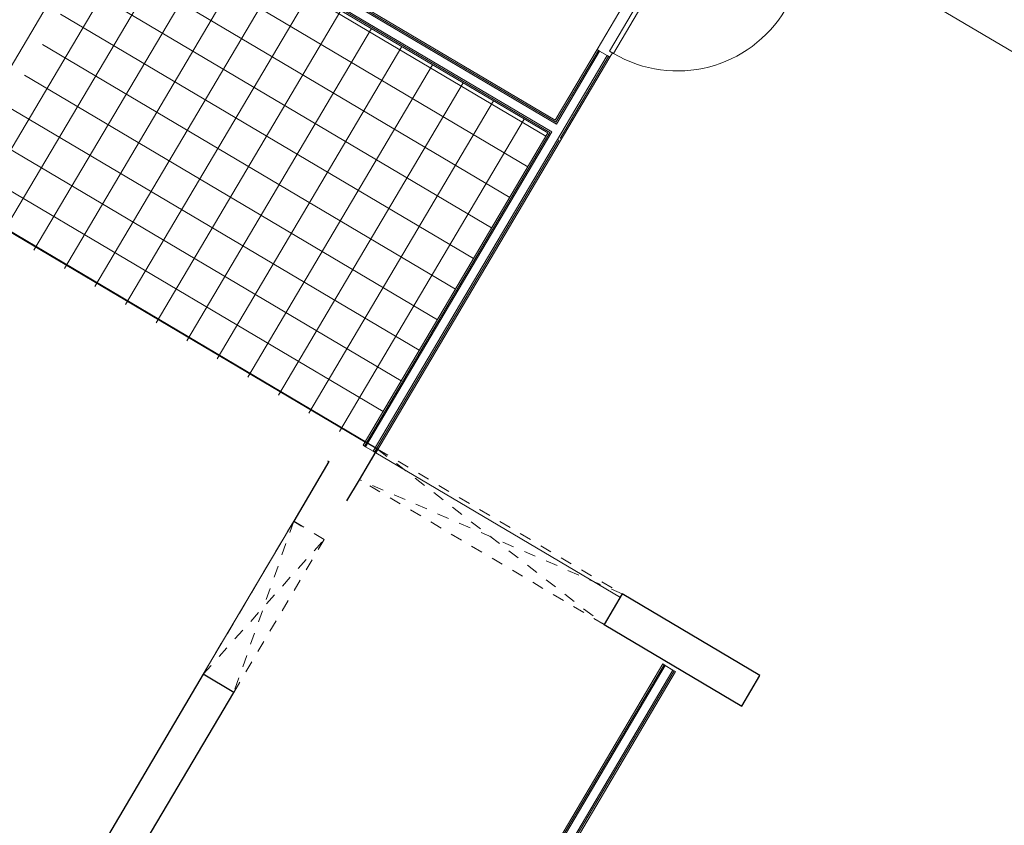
# Model space of a CAD drawing. Header units: metres. Extents: x 90929.1 to 91021.7, y 464820.1 to 464912.3.
# Tile 36 of 63: x 90981.6 to 90989.9, y 464892.5 to 464899.3. Entities that reach past the tile are written whole.
import ezdxf

# ---------------------------------------------------------------- set-up
doc = ezdxf.new("R2010")
doc.units = ezdxf.units.M
doc.linetypes.add('Hidden_2_', pattern=[6.75, 4.5, -2.25])
for name, color, linetype, lineweight in [('A-DETL-MBND', 5, 'Continuous', 9), ('A-DOOR', 31, 'Continuous', 9), ('A-FLOR', 192, 'Continuous', 9), ('A-FLOR-PATT', 8, 'Continuous', 9), ('A-GENM', 13, 'Continuous', 9), ('A-WALL', 113, 'Continuous', 9), ('A-WALL-FNSH', 113, 'Continuous', 9)]:
    doc.layers.add(name, color=color, linetype=linetype, lineweight=lineweight)

# ---------------------------------------------------------------- blocks, each defined once
blk = doc.blocks.new('32_D - hout - rechtsdraaiend 90_-11732999-Situatie Nieuw')
at = {"layer": 'A-GENM'}
for p, q in [((-530, 1057), (-530, -3)), ((530, -3), (-530, -3)), ((-530, -3), (-530, -43)), ((-530, -43), (530, -43)), ((530, -43), (530, -3))]:
    blk.add_line(p, q, dxfattribs=at)
blk.add_arc((-530, -3), 1060, 360, 90, dxfattribs=at)
blk = doc.blocks.new('31_D_sectionaal deur - 31_D_sectionaal deur-10493650-Situatie Nieuw')
at = {"layer": 'A-DOOR'}
for p, q in [((-1733.5, -131.7), (-1755.6, -131.7)), ((-1755.6, -604.7), (-1755.6, -131.7)), ((-1755.6, -131.7), (-1733.5, -131.7)), ((-1733.5, -133.7), (-1755.5, -133.7)), ((-1733.5, -604.7), (-1733.5, -131.7)), ((-1733.5, -133.7), (-1733.5, -139.5)), ((1724.2, -91), (-1724.2, -91)), ((-1724.2, -91), (-1724.2, -131.4)), ((-1724.2, -131.4), (1724.2, -131.4)), ((1724.2, -131.4), (1724.2, -91)), ((1755.6, -131.7), (1733.5, -131.7)), ((1733.5, -131.7), (1755.6, -131.7)), ((1733.5, -131.7), (1733.5, -604.7)), ((1733.5, -139.5), (1733.5, -133.7)), ((1755.5, -133.7), (1733.5, -133.7)), ((1755.6, -131.7), (1755.6, -604.7)), ((-1759.5, -604.7), (-1759.5, -167.3)), ((-1757.5, -167.2), (-1757.5, -604.7)), ((1757.5, -604.7), (1757.5, -167.2)), ((1759.5, -167.3), (1759.5, -604.7)), ((-1759.5, -604.7), (-1759.5, -754.7)), ((-1759.5, -754.7), (-1759.5, -604.7)), ((-1755.6, -754.7), (-1755.6, -604.7)), ((-1733.5, -604.7), (-1733.5, -754.7)), ((1733.5, -754.7), (1733.5, -604.7)), ((1755.6, -604.7), (1755.6, -754.7)), ((1759.5, -754.7), (1759.5, -604.7)), ((1759.5, -604.7), (1759.5, -754.7)), ((-1755.6, -754.7), (-1759.5, -754.7)), ((-1759.5, -754.7), (-1757.2, -754.7)), ((-1733.5, -754.7), (-1755.6, -754.7)), ((1755.6, -754.7), (1733.5, -754.7)), ((1759.5, -754.7), (1755.6, -754.7)), ((1757.2, -754.7), (1759.5, -754.7))]:
    blk.add_line(p, q, dxfattribs=at)
at = {"layer": 'A-DOOR', "flags": 128}
for points in [[(-1759.5, -135.6), (-1759.5, -136), (-1759.5, -137.1), (-1759.5, -139), (-1759.5, -141.6), (-1759.5, -145), (-1759.5, -149.1), (-1759.5, -153.9), (-1759.5, -159.4), (-1759.5, -165.7), (-1759.5, -172.7), (-1759.5, -180.3), (-1759.5, -188.6), (-1759.5, -197.6), (-1759.5, -207.3), (-1759.5, -217.6), (-1759.5, -228.5), (-1759.5, -240), (-1759.5, -252.1), (-1759.5, -264.7), (-1759.5, -277.9), (-1759.5, -291.6), (-1759.5, -305.9), (-1759.5, -320.6), (-1759.5, -335.7), (-1759.5, -351.3), (-1759.5, -367.3), (-1759.5, -383.6), (-1759.5, -400.4), (-1759.5, -417.4), (-1759.5, -434.8), (-1759.5, -452.4), (-1759.5, -470.2), (-1759.5, -488.3), (-1759.5, -506.6), (-1759.5, -525), (-1759.5, -543.6), (-1759.5, -562.2), (-1759.5, -580.9), (-1759.5, -599.7), (-1759.5, -604.7)], [(1759.5, -604.7), (1759.5, -586), (1759.5, -567.3), (1759.5, -548.6), (1759.5, -530), (1759.5, -511.5), (1759.5, -493.2), (1759.5, -475.1), (1759.5, -457.2), (1759.5, -439.5), (1759.5, -422.1), (1759.5, -404.9), (1759.5, -388.1), (1759.5, -371.7), (1759.5, -355.6), (1759.5, -339.9), (1759.5, -324.6), (1759.5, -309.8), (1759.5, -295.4), (1759.5, -281.6), (1759.5, -268.2), (1759.5, -255.4), (1759.5, -243.2), (1759.5, -231.5), (1759.5, -220.5), (1759.5, -210), (1759.5, -200.2), (1759.5, -191), (1759.5, -182.5), (1759.5, -174.7), (1759.5, -167.5), (1759.5, -161.1), (1759.5, -155.3), (1759.5, -150.3), (1759.5, -146), (1759.5, -142.5), (1759.5, -139.6), (1759.5, -137.6), (1759.5, -136.2), (1759.5, -135.7), (1759.5, -135.6)]]:
    blk.add_lwpolyline(points, dxfattribs=at)
at = {"layer": 'A-DOOR'}
for centre, radius, start, end in [((-1755.5, -135.6), 3.97, 90.58766, 180), ((-1755.5, -135.6), 1.97, 90, 180), ((1755.5, -135.6), 1.97, 360, 90), ((1755.5, -135.6), 3.97, 0, 89.41234), ((-1739.2, -166), 20.4, 183.672, 207.99874), ((-1739.2, -166), 18.4, 183.86697, 195.93285), ((1739.2, -166), 18.4, 344.06715, 356.13303), ((1739.2, -166), 20.4, 332.00126, 356.328)]:
    blk.add_arc(centre, radius, start, end, dxfattribs=at)
at = {"layer": 'A-GENM'}
for p, q in [((-1762.5, -3225), (1762.5, -75)), ((-1762.5, -75), (1762.5, -3225)), ((-1762.5, -3225), (-1762.5, -75)), ((-1762.5, -75), (1762.5, -75)), ((1762.5, -75), (1762.5, -3225)), ((1762.5, -3225), (-1762.5, -3225))]:
    blk.add_line(p, q, dxfattribs=at)
blk = doc.blocks.new('32_D_H0_V0 - hout - H10_B00 deur 930x2650 linksdraaiend-11771114-Situatie Nieuw')
at = {"layer": 'A-DOOR'}
for p, q in [((-572, 62.5), (-515, 62.5)), ((-572, -62.5), (-572, 62.5)), ((-515, 62.5), (-515, -31.5)), ((515, 62.5), (572, 62.5)), ((515, -31.5), (515, 62.5)), ((572, 62.5), (572, -62.5)), ((-582, -76.5), (-582, -62.5)), ((-532, -76.5), (-582, -76.5)), ((-532, -31.5), (-532, -76.5)), ((-515, -31.5), (-532, -31.5)), ((532, -31.5), (515, -31.5)), ((532, -76.5), (532, -31.5)), ((582, -76.5), (532, -76.5)), ((582, -62.5), (582, -76.5))]:
    blk.add_line(p, q, dxfattribs=at)
blk = doc.blocks.new('200_30_ISR_deursparing_instance - std-2218767-Situatie Nieuw')
at = {"layer": 'A-DOOR', "color": 10, "linetype": 'Hidden_2_'}
for p, q in [((741.8, 150), (-758.2, -150)), ((-758.2, 150), (741.8, -150)), ((-758.2, -150), (-758.2, 150)), ((-758.2, 150), (741.8, 150)), ((741.8, 150), (741.8, -150)), ((741.8, -150), (-758.2, -150))]:
    blk.add_line(p, q, dxfattribs=at)
blk = doc.blocks.new('200_30_ISR_deursparing_instance - std-2294563-Situatie Nieuw')
at = {"layer": 'A-DOOR', "color": 10, "linetype": 'Hidden_2_'}
for p, q in [((1191.8, 150), (-1208.2, -150)), ((-1208.2, 150), (1191.8, -150)), ((-1208.2, -150), (-1208.2, 150)), ((-1208.2, 150), (1191.8, 150)), ((1191.8, 150), (1191.8, -150)), ((1191.8, -150), (-1208.2, -150))]:
    blk.add_line(p, q, dxfattribs=at)

msp = doc.modelspace()

# ---------------------------------------------------------------- hatches: boundary and pattern name
at = {"layer": 'A-FLOR-PATT'}
h = msp.add_hatch(dxfattribs=at)
h.set_pattern_fill('FP_155', color=256, scale=0.001, style=0, pattern_type=2)
h.set_pattern_definition([(329.387, (90983.55483, 464898.0536), (0.15277, 0.258188), []), (59.387, (90983.55483, 464898.0536), (-0.258188, 0.15277), [])])
h.paths.add_polyline_path([(90984.5232, 464895.7014), (90986.0827, 464898.337), (90982.5865, 464900.4058), (90982.1053, 464899.5875), (90982.1143, 464899.5803), (90982.0861, 464899.5409), (90982.0861, 464899.5385), (90981.5463, 464898.6263), (90981.5478, 464898.623), (90981.5224, 464898.58), (90981.5103, 464898.5871), (90981.0269, 464897.7702), (90984.2176, 464895.8822)], flags=0)

# ---------------------------------------------------------------- linework, layer by layer
at = {"layer": 'A-DETL-MBND'}
msp.add_line((90983.1731, 464893.7689), (90983.9369, 464895.0599), dxfattribs=at)
at = {"layer": 'A-FLOR'}
for p, q in [((90986.499, 464899.0406), (90987.0827, 464900.0269)), ((90981.4368, 464898.7084), (90981.9614, 464899.5949)), ((90986.6285, 464899.014), (90986.6066, 464898.9769)), ((90984.6308, 464895.6377), (90986.6963, 464894.4155))]:
    msp.add_line(p, q, dxfattribs=at)
at = {"layer": 'A-WALL'}
for p, q in [((90986.5851, 464898.9897), (90986.5206, 464899.0279)), ((90984.5447, 464895.6887), (90984.6093, 464895.6505)), ((90987.1395, 464893.8047), (90987.0749, 464893.8429))]:
    msp.add_line(p, q, dxfattribs=at)
at = {"layer": 'A-WALL', "lineweight": 25}
for p, q in [((90984.6458, 464895.6687), (90980.73, 464897.9858)), ((90984.493, 464895.4106), (90984.6458, 464895.6687)), ((90984.2348, 464895.5633), (90983.9369, 464895.0599)), ((90984.2233, 464895.5702), (90984.2348, 464895.5633)), ((90984.387, 464895.2313), (90984.493, 464895.4106)), ((90983.9369, 464895.0599), (90984.0033, 464895.0206)), ((90986.7113, 464894.4466), (90986.5585, 464894.1884)), ((90987.8731, 464893.7591), (90986.7113, 464894.4466)), ((90986.5585, 464894.1884), (90987.7204, 464893.5009)), ((90983.1731, 464893.7689), (90981.6377, 464891.1742)), ((90983.4313, 464893.6162), (90983.1731, 464893.7689)), ((90987.7204, 464893.5009), (90987.8731, 464893.7591)), ((90981.8959, 464891.0214), (90983.4313, 464893.6162))]:
    msp.add_line(p, q, dxfattribs=at)
at = {"layer": 'A-WALL-FNSH'}
for p, q in [((90982.5777, 464900.4401), (90986.117, 464898.3458)), ((90982.5821, 464900.423), (90986.0999, 464898.3414)), ((90982.5865, 464900.4058), (90986.0827, 464898.337)), ((90986.1464, 464898.4446), (90983.1665, 464900.2079)), ((90983.1322, 464900.1991), (90986.1552, 464898.4104)), ((90983.1494, 464900.2035), (90986.1508, 464898.4275)), ((90984.6093, 464895.6505), (90986.5851, 464898.9897)), ((90984.6308, 464895.6377), (90986.6066, 464898.9769)), ((90986.499, 464899.0406), (90986.1464, 464898.4446)), ((90986.5098, 464899.0342), (90986.1508, 464898.4275)), ((90986.5206, 464899.0279), (90986.1552, 464898.4104)), ((90986.5959, 464898.9833), (90986.1859, 464898.2905)), ((90986.5206, 464899.0279), (90986.499, 464899.0406)), ((90986.6066, 464898.9769), (90986.5851, 464898.9897)), ((90986.0827, 464898.337), (90984.5232, 464895.7014)), ((90984.534, 464895.695), (90986.0999, 464898.3414)), ((90984.5447, 464895.6887), (90986.117, 464898.3458)), ((90984.62, 464895.6441), (90986.1796, 464898.2798)), ((90984.5232, 464895.7014), (90984.5447, 464895.6887)), ((90984.6093, 464895.6505), (90984.6308, 464895.6377)), ((90987.0534, 464893.8556), (90984.4563, 464889.4665)), ((90987.0642, 464893.8493), (90984.467, 464889.4601)), ((90987.0749, 464893.8429), (90984.4778, 464889.4537)), ((90987.1395, 464893.8047), (90984.5423, 464889.4155)), ((90987.0749, 464893.8429), (90987.0534, 464893.8556)), ((90987.161, 464893.792), (90987.1395, 464893.8047)), ((90987.1502, 464893.7983), (90984.5531, 464889.4092)), ((90984.5639, 464889.4028), (90987.161, 464893.792))]:
    msp.add_line(p, q, dxfattribs=at)

# ---------------------------------------------------------------- block references
at = {"lineweight": 18, "xscale": 0.001, "yscale": 0.001, "zscale": 0.001}
for name, p, rotation in [('200_30_ISR_deursparing_instance - std-2294563-Situatie Nieuw', (90985.6092, 464894.9244), 329.3867000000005), ('200_30_ISR_deursparing_instance - std-2218767-Situatie Nieuw', (90983.6883, 464894.3451), 59.38670000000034)]:
    msp.add_blockref(name, p, dxfattribs=dict(at, rotation=rotation))
at = {"layer": 'A-DOOR', "xscale": 0.001, "yscale": 0.001, "zscale": 0.001}
for name, p, rotation in [('31_D_sectionaal deur - 31_D_sectionaal deur-10493650-Situatie Nieuw', (90992.2034, 464901.4692), 329.3867000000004), ('32_D_H0_V0 - hout - H10_B00 deur 930x2650 linksdraaiend-11771114-Situatie Nieuw', (90981.7529, 464899.1198), 59.38670000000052)]:
    msp.add_blockref(name, p, dxfattribs=dict(at, rotation=rotation))
at = {"layer": 'A-GENM', "xscale": 0.001, "yscale": 0.001, "zscale": 0.001, "rotation": 239.3867000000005}
msp.add_blockref('32_D - hout - rechtsdraaiend 90_-11732999-Situatie Nieuw', (90986.9105, 464899.463), dxfattribs=at)

doc.saveas('drawing.dxf')
